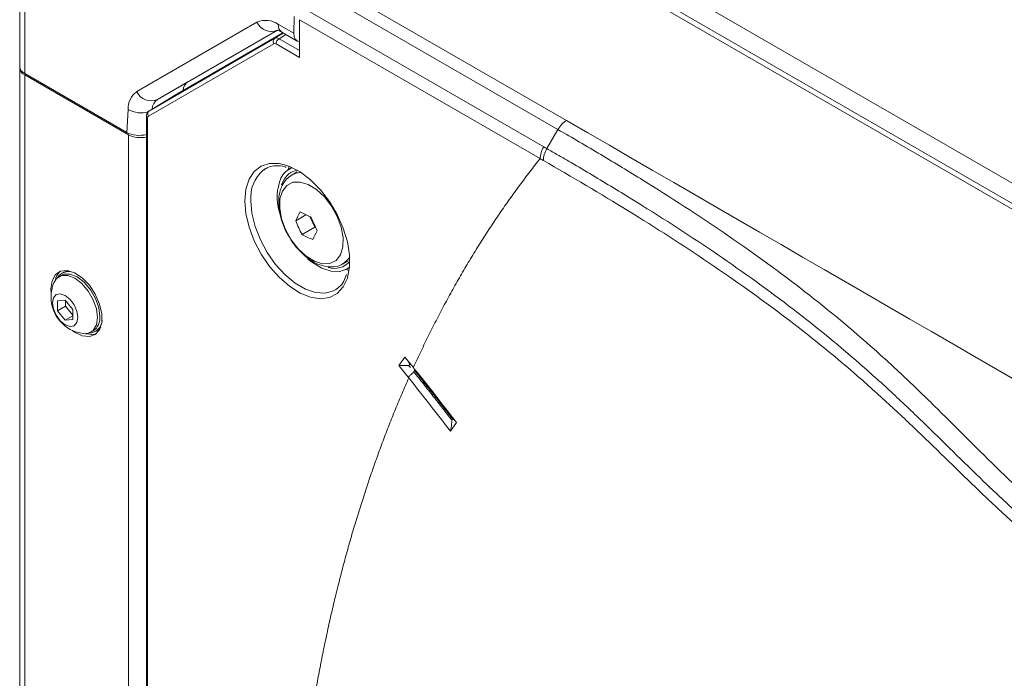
# Model space of a CAD drawing. Header units: millimetres. Extents: x 0 to 1118, y 0 to 864.
# Tile 111 of 156: x 756 to 784, y 609 to 629. Entities that reach past the tile are written whole.
import ezdxf

# ---------------------------------------------------------------- set-up
doc = ezdxf.new("R2010")
doc.units = ezdxf.units.MM

msp = doc.modelspace()

# ---------------------------------------------------------------- linework, layer by layer
at = {"color": 9, "linetype": 'Continuous', "lineweight": 0}
for p, q in [((863.589, 577.595), (768.801, 632.315)), ((769.705, 632.558), (864.506, 577.831)), ((764.529, 629.848), (771.659, 625.731)), ((755.796, 629.412), (755.796, 627.106)), ((771.409, 625.467), (764.262, 629.593)), ((763.945, 629.03), (770.993, 624.961)), ((759.079, 626.574), (762.598, 628.606)), ((763.223, 628.544), (763.677, 628.282)), ((770.89, 624.613), (763.843, 628.681)), ((763.201, 628.377), (759.682, 626.345)), ((763.118, 628.136), (763.371, 628.29)), ((763.094, 627.978), (759.421, 625.857)), ((759.446, 626.016), (763.118, 628.136)), ((763.843, 627.576), (763.157, 627.972)), ((763.446, 628.247), (763.243, 628.124)), ((763.243, 628.124), (763.843, 627.778)), ((755.796, 627.065), (755.796, 580.726)), ((759.682, 626.345), (760.577, 626.862)), ((758.79, 625.378), (758.821, 626.054)), ((759.395, 625.8), (759.395, 577.835)), ((771.409, 625.467), (771.086, 624.907)), ((758.831, 625.313), (758.831, 578.974)), ((767.072, 618.585), (767.048, 618.551)), ((767.048, 618.551), (767.09, 618.499)), ((767.189, 618.376), (767.207, 618.417))]:
    msp.add_line(p, q, dxfattribs=at)
at = {"color": 7, "linetype": 'Continuous', "lineweight": 15}
for p, q in [((863.841, 577.618), (769.05, 632.34)), ((755.649, 627.31), (755.649, 629.617)), ((763.677, 628.282), (763.684, 628.772)), ((763.843, 628.681), (763.843, 627.576)), ((760.229, 626.49), (763.358, 628.297)), ((763.187, 628.369), (760.577, 626.862)), ((763.326, 628.315), (763.776, 628.056)), ((755.649, 627.269), (755.649, 627.31)), ((755.649, 627.269), (755.649, 580.93)), ((758.79, 625.378), (755.796, 627.106)), ((758.831, 625.313), (755.796, 627.065)), ((760.229, 626.49), (759.446, 626.016)), ((759.359, 625.851), (759.359, 577.886)), ((762.857, 624.327), (762.782, 624.28)), ((763.608, 624.359), (763.49, 624.273)), ((763.774, 624.224), (763.624, 624.137)), ((763.367, 623.958), (763.32, 623.843)), ((763.732, 622.795), (764.033, 622.969)), ((764.143, 622.921), (764.287, 622.606)), ((763.916, 622.392), (764.287, 622.606)), ((764.287, 622.606), (764.317, 622.592)), ((765.124, 621.539), (765.273, 621.626)), ((765.175, 621.355), (765.308, 621.415)), ((765.298, 621.337), (765.199, 621.366)), ((756.866, 621.195), (756.799, 621.156)), ((756.928, 621.284), (756.885, 621.26)), ((756.562, 620.805), (756.572, 620.662)), ((764.904, 620.78), (764.952, 620.812)), ((756.981, 620.474), (756.76, 620.454)), ((757.202, 620.199), (756.981, 620.474)), ((756.76, 620.454), (756.76, 620.159)), ((756.99, 620.292), (756.76, 620.159)), ((756.99, 620.463), (756.99, 620.292)), ((756.99, 620.292), (757.202, 620.028)), ((757.202, 619.904), (757.202, 620.199)), ((756.76, 620.159), (756.981, 619.884)), ((757.202, 620.012), (756.981, 619.884)), ((756.981, 619.884), (757.202, 619.904)), ((757.736, 619.533), (757.803, 619.571)), ((757.869, 619.556), (757.911, 619.58)), ((766.751, 618.557), (766.928, 618.807)), ((766.928, 618.807), (767.177, 618.496)), ((767.023, 618.216), (766.751, 618.557)), ((767.072, 618.585), (767.015, 618.699)), ((767.195, 618.474), (767.177, 618.496)), ((767.042, 618.194), (767.023, 618.216)), ((768.261, 616.639), (768.437, 616.888)), ((768.385, 616.955), (768.322, 616.997))]:
    msp.add_line(p, q, dxfattribs=at)
at = {"color": 9, "linetype": 'Continuous', "lineweight": 0, "flags": 128}
for points in [[(762.245, 623.383), (762.276, 623.722), (762.369, 624.011), (762.52, 624.238), (762.722, 624.393), (762.968, 624.471), (763.247, 624.468), (763.405, 624.433)], [(763.341, 623.666), (763.271, 623.438), (763.263, 623.161), (763.319, 622.856), (763.434, 622.542), (763.6, 622.241), (763.807, 621.973), (764.04, 621.758), (764.283, 621.608), (764.52, 621.536), (764.734, 621.545), (764.912, 621.635), (765.04, 621.799), (765.11, 622.028), (765.118, 622.304), (765.063, 622.61), (764.948, 622.924), (764.781, 623.224), (764.574, 623.492), (764.341, 623.708), (764.098, 623.857), (763.861, 623.929), (763.647, 623.92), (763.47, 623.831), (763.341, 623.666)], [(763.626, 624.139), (763.737, 624.185), (763.883, 624.207)], [(765.252, 621.133), (765.247, 621.119), (765.124, 620.86), (764.947, 620.667), (764.721, 620.55), (764.458, 620.513), (764.166, 620.556), (763.859, 620.679), (763.548, 620.877), (763.247, 621.14), (762.968, 621.46), (762.722, 621.821), (762.52, 622.21), (762.369, 622.611), (762.276, 623.008), (762.245, 623.383)], [(762.42, 623.382), (762.451, 623.016), (762.545, 622.63), (762.696, 622.24), (762.899, 621.863), (763.144, 621.516), (763.42, 621.214), (763.717, 620.971), (764.019, 620.796), (764.315, 620.698), (764.592, 620.68), (764.837, 620.744), (764.904, 620.78)], [(765.314, 621.729), (765.278, 621.676), (765.12, 621.537)]]:
    msp.add_lwpolyline(points, dxfattribs=at)
at = {"color": 7, "linetype": 'Continuous', "lineweight": 15, "flags": 128}
for points in [[(763.405, 624.433), (763.548, 624.384), (763.859, 624.223), (764.166, 623.991), (764.458, 623.698), (764.721, 623.356), (764.947, 622.979), (765.124, 622.582), (765.247, 622.181), (765.31, 621.793), (765.31, 621.434), (765.252, 621.133)], [(763.512, 624.289), (763.514, 624.3), (763.536, 624.389)], [(765.31, 621.441), (765.236, 621.388), (765.021, 621.31), (764.771, 621.316), (764.5, 621.404), (764.223, 621.569), (764.09, 621.675)], [(757.195, 619.583), (757.257, 619.538), (757.481, 619.429), (757.689, 619.403), (757.864, 619.463), (757.99, 619.604), (758.056, 619.813), (758.056, 620.071), (757.99, 620.357), (757.864, 620.643), (757.689, 620.905), (757.481, 621.12), (757.257, 621.269), (757.039, 621.337), (756.845, 621.32), (756.693, 621.218), (756.596, 621.041), (756.562, 620.805), (756.562, 620.805)], [(756.649, 620.976), (756.731, 621.104), (756.878, 621.189), (757.063, 621.191), (757.268, 621.11), (757.472, 620.954), (757.657, 620.739), (757.804, 620.485), (757.898, 620.217), (757.93, 619.962)], [(756.866, 621.195), (756.945, 621.227), (757.13, 621.23), (757.335, 621.149), (757.54, 620.993), (757.724, 620.778), (757.871, 620.524), (757.965, 620.256), (757.998, 620.001)], [(756.928, 621.284), (757.011, 621.318), (757.084, 621.33)], [(757.354, 619.964), (757.326, 619.815), (757.245, 619.722), (757.124, 619.699), (756.981, 619.748), (756.838, 619.863), (756.717, 620.027), (756.636, 620.213), (756.608, 620.395), (756.636, 620.543), (756.717, 620.636), (756.838, 620.66), (756.981, 620.61), (757.124, 620.495), (757.245, 620.332), (757.326, 620.145), (757.354, 619.964)], [(757.93, 619.962), (757.898, 619.744), (757.804, 619.585), (757.657, 619.5), (757.505, 619.493)], [(758.029, 619.693), (757.982, 619.635), (757.911, 619.58)], [(757.588, 619.489), (757.795, 619.464), (757.895, 619.486)]]:
    msp.add_lwpolyline(points, dxfattribs=at)
at = {"color": 9, "linetype": 'Continuous', "lineweight": 0}
for centre, radius, start, end in [((762.857, 628.033), 0.629, 54.3818, 114.314), ((763.016, 628.8), 0.461, 204.8163, 293.6431), ((763.461, 628.514), 0.24, 172.7442, 235.9436), ((763.189, 628.045), 0.116, 127.473, 215.0415), ((763.349, 627.963), 0.193, 123.2297, 177.3477), ((759.424, 626.079), 0.603, 124.8933, 182.3489), ((759.497, 626.767), 0.461, 204.8163, 293.6431), ((759.881, 626.056), 0.351, 124.4641, 178.1964), ((759.198, 626.709), 0.756, 240.0568, 286.9232), ((759.516, 625.924), 0.116, 127.473, 215.0415), ((759.419, 625.855), 0.06, 184.1072, 247.193), ((763.463, 623.483), 1.048, 130.5047, 185.4993)]:
    msp.add_arc(centre, radius, start, end, dxfattribs=at)
at = {"color": 7, "linetype": 'Continuous', "lineweight": 15}
for centre, radius, start, end in [((755.9, 627.335), 0.251, 185.6948, 245.6253), ((755.9, 627.294), 0.251, 185.6948, 245.6253), ((759.186, 626), 0.773, 242.7006, 282.9298), ((763.835, 623.788), 0.596, 109.9137, 155.151), ((763.87, 623.726), 0.554, 99.5893, 155.184), ((764.704, 623.485), 1.514, 158.5572, 196.0059), ((767.018, 621.296), 3.612, 150.9061, 155.4888), ((768.084, 624.543), 4.69, 201.8844, 207.3054), ((765.483, 626.147), 3.493, 242.3497, 248.0412), ((768.529, 624.655), 4.69, 201.8844, 207.3054), ((767.518, 620.748), 3.612, 150.9061, 155.4888), ((765.537, 625.486), 3.493, 242.3497, 248.0412), ((764.869, 621.997), 0.596, 251.9406, 318.8409), ((757.16, 620.96), 0.481, 132.0218, 169.2159), ((757.085, 620.919), 0.39, 63.2239, 147.9776), ((757.648, 620.564), 1.081, 157.6017, 180), ((757.648, 620.564), 1.081, 180, 262.3929), ((757.545, 619.947), 0.455, 304.5077, 6.8045), ((757.674, 619.899), 0.39, 272.0186, 356.7691)]:
    msp.add_arc(centre, radius, start, end, dxfattribs=at)
for centre, major_axis, ratio, start_param, end_param in [((764.03, 628.486), (0.256, 0.429), 0.56722, 2.364542, 3.393858), ((760.959, 626.216), (-0.385, 0.644), 0.56722, 6.274838, 6.912307), ((759.143, 625.582), (0.5, -0.001), 0.577287, 3.928362, 5.158797)]:
    msp.add_ellipse(centre, major_axis=major_axis, ratio=ratio, start_param=start_param, end_param=end_param, dxfattribs=at)
at = {"color": 9, "linetype": 'Continuous', "lineweight": 0}
for centre, major_axis, ratio, start_param, end_param in [((763.157, 627.87), (-0.062, 0.108), 0.577309, 5.498058, 6.28333), ((763.245, 627.921), (-0.127, 0.215), 0.574388, 5.491824, 6.277096), ((759.484, 625.749), (-0.063, 0.108), 0.577309, 0.000018, 0.78529)]:
    msp.add_ellipse(centre, major_axis=major_axis, ratio=ratio, start_param=start_param, end_param=end_param, dxfattribs=at)
at = {"color": 7, "linetype": 'Continuous', "lineweight": 15}
for points, knots in [([(763.186, 628.369), (763.185, 628.369), (763.18, 628.369), (763.233, 628.364), (763.298, 628.33), (763.326, 628.315)], [0, 0, 0, 0, 0.230433, 0.666757, 1, 1, 1, 1]), ([(759.447, 626.016), (759.432, 626.006), (759.4, 625.983), (759.37, 625.929), (759.359, 625.883), (759.359, 625.856), (759.359, 625.851)], [0, 0, 0, 0, 0.2827637, 0.5959242, 0.9177508, 1, 1, 1, 1]), ([(762.795, 624.28), (762.84, 624.311), (762.945, 624.384), (763.157, 624.412), (763.337, 624.406), (763.443, 624.366), (763.455, 624.362)], [0, 0, 0, 0, 0.264953, 0.615303, 0.955489, 1, 1, 1, 1]), ([(763.629, 624.135), (763.571, 624.098), (763.451, 624.021), (763.377, 623.895), (763.339, 623.83)], [0, 0, 0, 0, 0.482668, 1, 1, 1, 1]), ([(763.339, 623.83), (763.318, 623.782), (763.263, 623.657), (763.226, 623.422), (763.238, 623.124), (763.312, 622.809), (763.41, 622.546), (763.496, 622.404), (763.523, 622.36)], [0, 0, 0, 0, 0.115516, 0.306233, 0.504276, 0.707003, 0.90932, 1, 1, 1, 1]), ([(763.523, 622.36), (763.553, 622.304), (763.64, 622.148), (763.826, 621.923), (764.068, 621.699), (764.334, 621.536), (764.599, 621.447), (764.846, 621.441), (765.022, 621.475), (765.098, 621.531), (765.115, 621.543)], [0, 0, 0, 0, 0.083459, 0.235476, 0.388751, 0.544412, 0.70282, 0.836783, 0.965058, 1, 1, 1, 1]), ([(765.217, 621.223), (765.193, 621.155), (765.14, 621.008), (765.042, 620.875), (764.963, 620.828), (764.941, 620.815)], [0, 0, 0, 0, 0.378583, 0.831104, 1, 1, 1, 1]), ([(767.048, 618.551), (767.046, 618.552), (767.04, 618.553), (767.029, 618.554), (767.015, 618.556), (766.998, 618.557), (766.974, 618.559), (766.943, 618.561), (766.906, 618.562), (766.868, 618.562), (766.836, 618.562), (766.81, 618.561), (766.791, 618.561), (766.775, 618.559), (766.761, 618.558), (766.754, 618.557), (766.751, 618.557)], [0, 0, 0, 0, 0.030507, 0.072125, 0.12516, 0.181582, 0.249899, 0.374928, 0.499917, 0.624955, 0.749858, 0.818172, 0.874719, 0.929738, 0.971477, 1, 1, 1, 1]), ([(768.261, 616.639), (768.262, 616.641), (768.264, 616.645), (768.266, 616.654), (768.27, 616.665), (768.273, 616.68), (768.277, 616.698), (768.282, 616.725), (768.287, 616.76), (768.293, 616.801), (768.297, 616.842), (768.299, 616.877), (768.301, 616.904), (768.301, 616.926), (768.301, 616.945), (768.299, 616.958), (768.299, 616.963)], [0, 0, 0, 0, 0.020192, 0.047725, 0.082815, 0.125314, 0.181851, 0.25018, 0.375088, 0.500131, 0.625125, 0.750158, 0.818466, 0.874902, 0.950979, 1, 1, 1, 1])]:
    msp.add_open_spline(points, degree=3, knots=knots, dxfattribs=at)
at = {"color": 9, "linetype": 'Continuous', "lineweight": 0}
for points, knots in [([(771.659, 625.731), (771.613, 625.704), (771.567, 625.667), (771.481, 625.577), (771.442, 625.524), (771.409, 625.467)], [0, 0, 0, 0, 0.5, 0.5, 1, 1, 1, 1]), ([(851.935, 578.981), (848.553, 580.933), (845.155, 582.876), (838.306, 586.731), (834.856, 588.643), (829.617, 591.473), (827.86, 592.41), (825.87, 593.454), (825.648, 593.57), (825.205, 593.802), (824.983, 593.917), (824.317, 594.265), (823.87, 594.495), (822.519, 595.178), (821.602, 595.624), (819.739, 596.494), (818.792, 596.918), (816.871, 597.745), (815.897, 598.148), (812.951, 599.34), (810.958, 600.109), (807.992, 601.28), (807.007, 601.674), (805.055, 602.475), (804.087, 602.882), (802.181, 603.718), (801.242, 604.145), (799.401, 605.026), (798.499, 605.48), (796.737, 606.415), (795.879, 606.896), (794.209, 607.885), (793.4, 608.392), (791.828, 609.429), (791.065, 609.958), (789.581, 611.037), (788.859, 611.586), (787.458, 612.701), (786.778, 613.266), (785.794, 614.129), (785.472, 614.418), (784.84, 615.003), (784.532, 615.298), (783.621, 616.188), (783.033, 616.787), (782.127, 617.677), (781.822, 617.972), (781.199, 618.557), (780.881, 618.848), (779.905, 619.71), (779.223, 620.272), (777.795, 621.373), (777.048, 621.911), (775.507, 622.963), (774.713, 623.477), (773.494, 624.233), (773.083, 624.483), (772.252, 624.978), (771.832, 625.224), (771.409, 625.467)], [0, 0, 0, 0, 0.125, 0.125, 0.25, 0.25, 0.3125, 0.3125, 0.320313, 0.320313, 0.328125, 0.328125, 0.34375, 0.34375, 0.375, 0.375, 0.40625, 0.40625, 0.4375, 0.4375, 0.5, 0.5, 0.53125, 0.53125, 0.5625, 0.5625, 0.59375, 0.59375, 0.625, 0.625, 0.65625, 0.65625, 0.6875, 0.6875, 0.71875, 0.71875, 0.75, 0.75, 0.78125, 0.78125, 0.796875, 0.796875, 0.8125, 0.8125, 0.84375, 0.84375, 0.859375, 0.859375, 0.875, 0.875, 0.90625, 0.90625, 0.9375, 0.9375, 0.96875, 0.96875, 0.984375, 0.984375, 1, 1, 1, 1]), ([(770.993, 624.961), (770.961, 624.904), (770.934, 624.844), (770.899, 624.725), (770.89, 624.666), (770.89, 624.613)], [0, 0, 0, 0, 0.5, 0.5, 1, 1, 1, 1]), ([(771.086, 624.907), (771.054, 624.851), (771.027, 624.79), (770.992, 624.671), (770.983, 624.612), (770.983, 624.559)], [0, 0, 0, 0, 0.5, 0.5, 1, 1, 1, 1]), ([(771.086, 624.907), (771.192, 624.847), (771.297, 624.786), (771.507, 624.665), (771.822, 624.482), (772.134, 624.298), (772.756, 623.929), (773.166, 623.681), (774.382, 622.931), (775.174, 622.422), (776.709, 621.382), (777.452, 620.851), (778.88, 619.763), (779.561, 619.209), (780.536, 618.36), (780.853, 618.075), (781.476, 617.499), (781.781, 617.209), (782.687, 616.334), (783.277, 615.744), (784.038, 615.01), (784.191, 614.863), (784.501, 614.571), (784.658, 614.426), (785.133, 613.991), (785.457, 613.703), (786.446, 612.848), (787.128, 612.288), (788.533, 611.185), (789.256, 610.642), (790.746, 609.574), (791.511, 609.049), (793.086, 608.02), (793.896, 607.515), (795.566, 606.529), (796.422, 606.048), (798.18, 605.112), (799.08, 604.656), (800.92, 603.766), (801.858, 603.333), (803.761, 602.485), (804.726, 602.071), (806.675, 601.255), (807.658, 600.854), (810.619, 599.658), (812.61, 598.871), (815.555, 597.653), (816.529, 597.241), (818.453, 596.398), (819.401, 595.967), (821.266, 595.085), (822.182, 594.634), (823.535, 593.946), (823.982, 593.714), (824.538, 593.423), (824.649, 593.365), (824.871, 593.249), (824.982, 593.192), (825.314, 593.018), (825.536, 592.902), (827.528, 591.857), (829.285, 590.919), (834.526, 588.089), (837.978, 586.176), (844.829, 582.319), (848.229, 580.375), (851.612, 578.421)], [0, 0, 0, 0, 0.003906, 0.003906, 0.007812, 0.015625, 0.015625, 0.03125, 0.03125, 0.0625, 0.0625, 0.09375, 0.09375, 0.125, 0.125, 0.140625, 0.140625, 0.15625, 0.15625, 0.1875, 0.1875, 0.195312, 0.195312, 0.203125, 0.203125, 0.21875, 0.21875, 0.25, 0.25, 0.28125, 0.28125, 0.3125, 0.3125, 0.34375, 0.34375, 0.375, 0.375, 0.40625, 0.40625, 0.4375, 0.4375, 0.46875, 0.46875, 0.5, 0.5, 0.5625, 0.5625, 0.59375, 0.59375, 0.625, 0.625, 0.65625, 0.65625, 0.671875, 0.671875, 0.675781, 0.675781, 0.679688, 0.679688, 0.6875, 0.6875, 0.75, 0.75, 0.875, 0.875, 1, 1, 1, 1]), ([(767.177, 618.496), (767.214, 618.577), (767.289, 618.739), (767.402, 618.98), (767.517, 619.219), (767.633, 619.457), (767.751, 619.692), (767.87, 619.926), (767.991, 620.158), (768.114, 620.389), (768.238, 620.617), (768.364, 620.844), (768.491, 621.069), (768.62, 621.292), (768.751, 621.514), (768.883, 621.733), (769.016, 621.951), (769.196, 622.239), (769.425, 622.595), (769.706, 623.014), (769.993, 623.425), (770.286, 623.829), (770.584, 624.226), (770.788, 624.484), (770.89, 624.613)], [0, 0, 0, 0, 0.0357466, 0.0714844, 0.1072147, 0.1429388, 0.178658, 0.2143736, 0.250087, 0.2857994, 0.3215122, 0.3572265, 0.3929438, 0.4286654, 0.4643925, 0.5001265, 0.5358686, 0.5716201, 0.6430602, 0.7144691, 0.7858571, 0.8572346, 0.9286121, 1, 1, 1, 1]), ([(770.983, 624.559), (770.952, 624.577), (770.921, 624.595), (770.89, 624.613), (770.89, 624.613), (770.89, 624.613), (770.89, 624.613)], [0, 0, 0, 0, 0.0005277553, 0.0005277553, 0.0005277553, 0.0005278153, 0.0005278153, 0.0005278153, 0.0005278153]), ([(851.508, 578.072), (848.125, 580.027), (844.725, 581.972), (837.872, 585.829), (834.42, 587.742), (829.178, 590.573), (827.42, 591.511), (825.428, 592.556), (825.207, 592.672), (824.763, 592.904), (824.542, 593.019), (823.874, 593.37), (823.426, 593.603), (822.07, 594.295), (821.152, 594.75), (819.284, 595.64), (818.333, 596.076), (816.406, 596.93), (815.43, 597.348), (812.481, 598.582), (810.489, 599.38), (807.527, 600.592), (806.543, 600.998), (804.595, 601.822), (803.629, 602.241), (801.727, 603.095), (800.789, 603.531), (798.95, 604.426), (798.05, 604.884), (796.292, 605.822), (795.436, 606.303), (793.766, 607.288), (792.955, 607.79), (791.38, 608.815), (790.614, 609.336), (789.124, 610.398), (788.4, 610.937), (786.994, 612.032), (786.312, 612.588), (785.323, 613.438), (784.999, 613.724), (784.523, 614.156), (784.367, 614.301), (784.056, 614.592), (783.903, 614.738), (783.142, 615.467), (782.553, 616.051), (781.65, 616.917), (781.346, 617.204), (780.725, 617.773), (780.409, 618.055), (779.439, 618.894), (778.761, 619.444), (777.338, 620.522), (776.596, 621.05), (775.065, 622.083), (774.275, 622.59), (772.656, 623.586), (771.827, 624.076), (770.983, 624.559)], [0, 0, 0, 0, 0.125, 0.125, 0.25, 0.25, 0.3125, 0.3125, 0.320312, 0.320312, 0.328125, 0.328125, 0.34375, 0.34375, 0.375, 0.375, 0.40625, 0.40625, 0.4375, 0.4375, 0.5, 0.5, 0.53125, 0.53125, 0.5625, 0.5625, 0.59375, 0.59375, 0.625, 0.625, 0.65625, 0.65625, 0.6875, 0.6875, 0.71875, 0.71875, 0.75, 0.75, 0.78125, 0.78125, 0.796875, 0.796875, 0.804688, 0.804688, 0.8125, 0.8125, 0.84375, 0.84375, 0.859375, 0.859375, 0.875, 0.875, 0.90625, 0.90625, 0.9375, 0.9375, 0.96875, 0.96875, 1, 1, 1, 1]), ([(767.207, 618.417), (767.208, 618.419), (767.219, 618.437), (767.217, 618.449), (767.212, 618.458), (767.212, 618.459)], [0, 0, 0, 0, 0.101708, 0.85906, 1, 1, 1, 1]), ([(767.042, 576.614), (767.005, 576.74), (766.931, 576.992), (766.823, 577.369), (766.717, 577.747), (766.612, 578.124), (766.509, 578.5), (766.407, 578.877), (766.307, 579.253), (766.209, 579.629), (766.113, 580.005), (766.018, 580.38), (765.926, 580.755), (765.834, 581.13), (765.745, 581.505), (765.657, 581.879), (765.485, 582.626), (765.24, 583.742), (764.942, 585.222), (764.671, 586.695), (764.347, 588.646), (764.013, 591.061), (763.774, 593.438), (763.64, 595.312), (763.569, 596.704), (763.525, 598.081), (763.514, 599.192), (763.518, 600.047), (763.527, 600.651), (763.541, 601.252), (763.561, 601.848), (763.588, 602.441), (763.62, 603.031), (763.658, 603.616), (763.701, 604.198), (763.751, 604.776), (763.806, 605.35), (763.867, 605.92), (763.934, 606.486), (764.007, 607.047), (764.085, 607.604), (764.169, 608.156), (764.259, 608.704), (764.355, 609.248), (764.456, 609.788), (764.563, 610.323), (764.676, 610.852), (764.794, 611.377), (764.919, 611.898), (765.048, 612.413), (765.184, 612.923), (765.325, 613.429), (765.471, 613.929), (765.624, 614.425), (765.782, 614.915), (765.945, 615.4), (766.114, 615.879), (766.288, 616.353), (766.468, 616.822), (766.654, 617.285), (766.844, 617.743), (766.976, 618.043), (767.042, 618.194)], [0, 0, 0, 0, 0.007954, 0.015906, 0.023856, 0.031805, 0.039754, 0.047701, 0.055649, 0.063597, 0.071544, 0.079493, 0.087442, 0.095393, 0.103346, 0.1113, 0.119256, 0.150993, 0.182712, 0.214432, 0.246171, 0.309622, 0.373077, 0.404815, 0.436535, 0.468254, 0.499992, 0.514286, 0.528574, 0.542858, 0.557139, 0.57142, 0.585701, 0.599985, 0.614273, 0.628568, 0.642861, 0.657148, 0.671431, 0.685712, 0.699992, 0.714274, 0.728559, 0.742848, 0.757144, 0.771436, 0.785722, 0.800005, 0.814286, 0.828566, 0.842849, 0.857134, 0.871424, 0.88572, 0.900011, 0.914297, 0.92858, 0.94286, 0.957141, 0.971423, 0.985709, 1, 1, 1, 1]), ([(767.023, 618.216), (767.029, 618.221), (767.039, 618.229), (767.07, 618.257), (767.092, 618.277), (767.134, 618.319), (767.154, 618.338), (767.18, 618.365), (767.186, 618.373), (767.189, 618.376)], [0, 0, 0, 0, 0.25, 0.25, 0.5, 0.5, 0.75, 0.75, 1, 1, 1, 1]), ([(767.188, 618.376), (767.285, 618.255), (767.477, 618.015), (767.759, 617.658), (768.032, 617.309), (768.211, 617.077), (768.299, 616.963)], [0, 0, 0, 0, 0.258734, 0.511572, 0.758623, 1, 1, 1, 1]), ([(768.322, 616.997), (768.251, 617.089), (768.108, 617.275), (767.89, 617.555), (767.667, 617.839), (767.439, 618.127), (767.284, 618.32), (767.207, 618.417)], [0, 0, 0, 0, 0.193675, 0.390478, 0.590444, 0.793606, 1, 1, 1, 1])]:
    msp.add_open_spline(points, degree=3, knots=knots, dxfattribs=at)
for points in [[(771.659, 625.731), (798.478, 610.222), (825.341, 594.739), (852.185, 579.245)], [(770.993, 624.961), (771.024, 624.943), (771.055, 624.925), (771.086, 624.907)], [(768.299, 616.963), (768.307, 616.974), (768.314, 616.986), (768.322, 616.997)]]:
    msp.add_open_spline(points, degree=3, dxfattribs=at)
at = {"color": 7, "linetype": 'Continuous', "lineweight": 15}
for points in [[(768.437, 616.888), (768.03, 617.421), (767.616, 617.949), (767.195, 618.474)], [(767.042, 618.194), (767.454, 617.679), (767.861, 617.161), (768.261, 616.639)]]:
    msp.add_open_spline(points, degree=3, dxfattribs=at)

doc.saveas('drawing.dxf')
